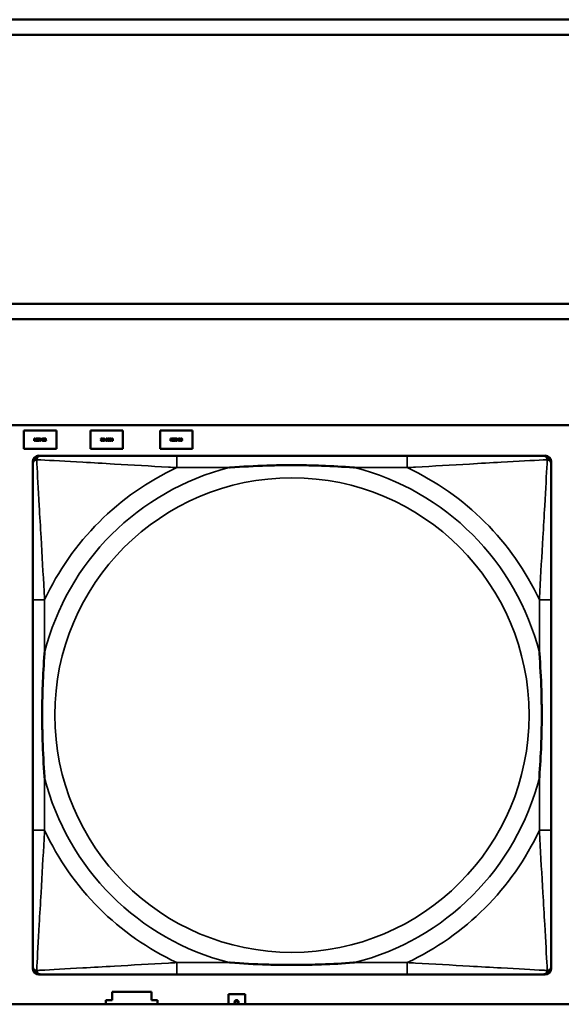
# Model space of a CAD drawing. Header units: inches. Extents: x -32 to 29.2, y -14.4 to 22.6.
# Tile 68 of 256: x -18.548 to -17.833, y -4.218 to -2.918. Entities that reach past the tile are written whole.
import ezdxf

# ---------------------------------------------------------------- set-up
doc = ezdxf.new("R2010")
doc.units = ezdxf.units.IN
doc.header["$MEASUREMENT"] = 0
doc.layers.add('Visible (ANSI)', color=7, linetype='Continuous', lineweight=50)
doc.layers.add('Visible Narrow (ANSI)', color=7, linetype='Continuous', lineweight=35)

msp = doc.modelspace()

# ---------------------------------------------------------------- linework, layer by layer
at = {"layer": 'Visible (ANSI)'}
for p, q in [((-27.8004, -2.918), (-16.8129, -2.918)), ((-16.8129, -2.938), (-27.8004, -2.938)), ((-27.8004, -3.2934), (-16.8129, -3.2934)), ((-16.8129, -3.3134), (-27.8004, -3.3134)), ((-27.8004, -3.4534), (-5.0254, -3.4534)), ((-18.5429, -3.4606), (-18.4999, -3.4606)), ((-18.5429, -3.4846), (-18.5429, -3.4606)), ((-18.5293, -3.471), (-18.5286, -3.471)), ((-18.5293, -3.474), (-18.5293, -3.471)), ((-18.5268, -3.474), (-18.5268, -3.471)), ((-18.5268, -3.471), (-18.5249, -3.471)), ((-18.5249, -3.471), (-18.5249, -3.4714)), ((-18.5201, -3.4725), (-18.5188, -3.471)), ((-18.5188, -3.471), (-18.5184, -3.471)), ((-18.5184, -3.471), (-18.5184, -3.4726)), ((-18.4999, -3.4606), (-18.4999, -3.4846)), ((-18.4549, -3.4846), (-18.4549, -3.4606)), ((-18.4549, -3.4606), (-18.4119, -3.4606)), ((-18.4119, -3.4606), (-18.4119, -3.4846)), ((-18.3629, -3.4606), (-18.3199, -3.4606)), ((-18.3629, -3.4846), (-18.3629, -3.4606)), ((-18.3493, -3.471), (-18.3486, -3.471)), ((-18.3493, -3.474), (-18.3493, -3.471)), ((-18.3468, -3.474), (-18.3468, -3.471)), ((-18.3468, -3.471), (-18.3449, -3.471)), ((-18.3449, -3.471), (-18.3449, -3.4714)), ((-18.3401, -3.4725), (-18.3388, -3.471)), ((-18.3388, -3.471), (-18.3384, -3.471)), ((-18.3384, -3.471), (-18.3384, -3.4726)), ((-18.3199, -3.4606), (-18.3199, -3.4846)), ((-18.5289, -3.474), (-18.5293, -3.474)), ((-18.5285, -3.4713), (-18.5289, -3.4713)), ((-18.5289, -3.4713), (-18.5289, -3.4725)), ((-18.5289, -3.4725), (-18.5286, -3.4725)), ((-18.5289, -3.4728), (-18.5289, -3.474)), ((-18.5285, -3.4728), (-18.5289, -3.4728)), ((-18.5275, -3.474), (-18.5285, -3.4728)), ((-18.5281, -3.4727), (-18.527, -3.474)), ((-18.527, -3.474), (-18.5275, -3.474)), ((-18.5249, -3.474), (-18.5268, -3.474)), ((-18.5249, -3.4714), (-18.5264, -3.4714)), ((-18.5264, -3.4714), (-18.5264, -3.4722)), ((-18.5264, -3.4722), (-18.525, -3.4722)), ((-18.5264, -3.4725), (-18.5264, -3.4736)), ((-18.525, -3.4725), (-18.5264, -3.4725)), ((-18.5264, -3.4736), (-18.5249, -3.4736)), ((-18.525, -3.4722), (-18.525, -3.4725)), ((-18.5249, -3.4736), (-18.5249, -3.474)), ((-18.5246, -3.4738), (-18.5246, -3.4733)), ((-18.5246, -3.4733), (-18.5246, -3.4733)), ((-18.5227, -3.4711), (-18.5227, -3.4716)), ((-18.5227, -3.4716), (-18.5227, -3.4716)), ((-18.5201, -3.473), (-18.5201, -3.4725)), ((-18.5188, -3.473), (-18.5201, -3.473)), ((-18.5188, -3.4715), (-18.5198, -3.4726)), ((-18.5198, -3.4726), (-18.5188, -3.4726)), ((-18.5188, -3.4726), (-18.5188, -3.4715)), ((-18.5188, -3.474), (-18.5188, -3.473)), ((-18.5184, -3.474), (-18.5188, -3.474)), ((-18.5184, -3.4726), (-18.5181, -3.4726)), ((-18.5184, -3.473), (-18.5184, -3.474)), ((-18.5181, -3.473), (-18.5184, -3.473)), ((-18.5181, -3.4726), (-18.5181, -3.473)), ((-18.5155, -3.474), (-18.5155, -3.4736)), ((-18.5136, -3.474), (-18.5155, -3.474)), ((-18.5154, -3.4715), (-18.5154, -3.4711)), ((-18.5154, -3.4715), (-18.5154, -3.4715)), ((-18.5151, -3.4736), (-18.5136, -3.4736)), ((-18.5136, -3.4736), (-18.5136, -3.474)), ((-18.4412, -3.4711), (-18.4393, -3.4711)), ((-18.4412, -3.4715), (-18.4412, -3.4711)), ((-18.4397, -3.4715), (-18.4412, -3.4715)), ((-18.4394, -3.4736), (-18.4394, -3.474)), ((-18.4394, -3.4736), (-18.4394, -3.4736)), ((-18.4393, -3.4711), (-18.4393, -3.4716)), ((-18.4367, -3.4722), (-18.4364, -3.4722)), ((-18.4367, -3.4725), (-18.4367, -3.4722)), ((-18.4364, -3.4725), (-18.4367, -3.4725)), ((-18.4364, -3.4711), (-18.436, -3.4711)), ((-18.4364, -3.4722), (-18.4364, -3.4711)), ((-18.4364, -3.4741), (-18.4364, -3.4725)), ((-18.436, -3.4741), (-18.4364, -3.4741)), ((-18.436, -3.4711), (-18.436, -3.4722)), ((-18.436, -3.4722), (-18.4347, -3.4722)), ((-18.436, -3.4725), (-18.436, -3.4737)), ((-18.435, -3.4725), (-18.436, -3.4725)), ((-18.436, -3.4737), (-18.435, -3.4725)), ((-18.4347, -3.4726), (-18.436, -3.4741)), ((-18.4347, -3.4722), (-18.4347, -3.4726)), ((-18.4321, -3.4735), (-18.4321, -3.4735)), ((-18.4321, -3.474), (-18.4321, -3.4735)), ((-18.4302, -3.4713), (-18.4302, -3.4718)), ((-18.4302, -3.4718), (-18.4302, -3.4718)), ((-18.4299, -3.4715), (-18.4299, -3.4711)), ((-18.4299, -3.4711), (-18.428, -3.4711)), ((-18.4284, -3.4715), (-18.4299, -3.4715)), ((-18.4299, -3.4741), (-18.4299, -3.4738)), ((-18.4299, -3.4738), (-18.4284, -3.4738)), ((-18.428, -3.4741), (-18.4299, -3.4741)), ((-18.4298, -3.473), (-18.4298, -3.4726)), ((-18.4298, -3.4726), (-18.4284, -3.4726)), ((-18.4284, -3.473), (-18.4298, -3.473)), ((-18.4284, -3.4726), (-18.4284, -3.4715)), ((-18.4284, -3.4738), (-18.4284, -3.473)), ((-18.428, -3.4711), (-18.428, -3.4741)), ((-18.4278, -3.4711), (-18.4273, -3.4711)), ((-18.4267, -3.4724), (-18.4278, -3.4711)), ((-18.4273, -3.4711), (-18.4263, -3.4723)), ((-18.4263, -3.4723), (-18.4259, -3.4723)), ((-18.4263, -3.4738), (-18.4259, -3.4738)), ((-18.4259, -3.4727), (-18.4262, -3.4727)), ((-18.4255, -3.4741), (-18.4262, -3.4741)), ((-18.4259, -3.4711), (-18.4255, -3.4711)), ((-18.4259, -3.4723), (-18.4259, -3.4711)), ((-18.4259, -3.4738), (-18.4259, -3.4727)), ((-18.4255, -3.4711), (-18.4255, -3.4741)), ((-18.3489, -3.474), (-18.3493, -3.474)), ((-18.3485, -3.4713), (-18.3489, -3.4713)), ((-18.3489, -3.4713), (-18.3489, -3.4725)), ((-18.3489, -3.4725), (-18.3486, -3.4725)), ((-18.3489, -3.4728), (-18.3489, -3.474)), ((-18.3485, -3.4728), (-18.3489, -3.4728)), ((-18.3475, -3.474), (-18.3485, -3.4728)), ((-18.3481, -3.4727), (-18.347, -3.474)), ((-18.347, -3.474), (-18.3475, -3.474)), ((-18.3449, -3.474), (-18.3468, -3.474)), ((-18.3449, -3.4714), (-18.3464, -3.4714)), ((-18.3464, -3.4714), (-18.3464, -3.4722)), ((-18.3464, -3.4722), (-18.345, -3.4722)), ((-18.3464, -3.4725), (-18.3464, -3.4736)), ((-18.345, -3.4725), (-18.3464, -3.4725)), ((-18.3464, -3.4736), (-18.3449, -3.4736)), ((-18.345, -3.4722), (-18.345, -3.4725)), ((-18.3449, -3.4736), (-18.3449, -3.474)), ((-18.3446, -3.4738), (-18.3446, -3.4733)), ((-18.3446, -3.4733), (-18.3446, -3.4733)), ((-18.3427, -3.4711), (-18.3427, -3.4716)), ((-18.3427, -3.4716), (-18.3427, -3.4716)), ((-18.3401, -3.473), (-18.3401, -3.4725)), ((-18.3388, -3.473), (-18.3401, -3.473)), ((-18.3388, -3.4715), (-18.3398, -3.4726)), ((-18.3398, -3.4726), (-18.3388, -3.4726)), ((-18.3388, -3.4726), (-18.3388, -3.4715)), ((-18.3388, -3.474), (-18.3388, -3.473)), ((-18.3384, -3.474), (-18.3388, -3.474)), ((-18.3384, -3.4726), (-18.3381, -3.4726)), ((-18.3384, -3.473), (-18.3384, -3.474)), ((-18.3381, -3.473), (-18.3384, -3.473)), ((-18.3381, -3.4726), (-18.3381, -3.473)), ((-18.3355, -3.474), (-18.3355, -3.4736)), ((-18.3336, -3.474), (-18.3355, -3.474)), ((-18.3354, -3.4715), (-18.3354, -3.4711)), ((-18.3354, -3.4715), (-18.3354, -3.4715)), ((-18.3351, -3.4736), (-18.3336, -3.4736)), ((-18.3336, -3.4736), (-18.3336, -3.474)), ((-18.4999, -3.4846), (-18.5429, -3.4846)), ((-18.5233, -3.4937), (-18.5194, -3.4937)), ((-18.4119, -3.4846), (-18.4549, -3.4846)), ((-18.3199, -3.4846), (-18.3629, -3.4846)), ((-18.0367, -3.4937), (-18.3407, -3.4937)), ((-17.858, -3.4937), (-17.8541, -3.4937)), ((-18.5312, -4.1708), (-18.5312, -3.5015)), ((-17.8462, -3.5015), (-17.8462, -3.5055)), ((-18.5312, -3.6842), (-18.5312, -3.9882)), ((-17.8462, -3.9882), (-17.8462, -3.6842)), ((-17.8462, -4.1669), (-17.8462, -4.1708)), ((-17.8541, -4.1787), (-18.5233, -4.1787)), ((-18.3407, -4.1787), (-18.0367, -4.1787)), ((-18.4264, -4.2126), (-18.4264, -4.2016)), ((-18.4264, -4.2016), (-18.3744, -4.2016)), ((-18.3744, -4.2016), (-18.3744, -4.2126)), ((-18.2724, -4.2046), (-18.2504, -4.2046)), ((-18.2724, -4.218), (-18.2724, -4.2046)), ((-18.2504, -4.2046), (-18.2504, -4.218)), ((-5.0254, -4.218), (-27.8004, -4.218)), ((-18.4344, -4.218), (-18.4344, -4.2126)), ((-18.4344, -4.2126), (-18.4264, -4.2126)), ((-18.3744, -4.2126), (-18.3664, -4.2126)), ((-18.3664, -4.2126), (-18.3664, -4.218)), ((-18.2643, -4.2172), (-18.2643, -4.2165)), ((-18.2643, -4.2165), (-18.2598, -4.218)), ((-18.263, -4.2176), (-18.2643, -4.2172)), ((-18.2632, -4.2164), (-18.264, -4.2164)), ((-18.2632, -4.2164), (-18.2632, -4.2164)), ((-18.263, -4.218), (-18.263, -4.2176)), ((-18.2617, -4.218), (-18.2624, -4.2178)), ((-18.2624, -4.2178), (-18.2624, -4.218)), ((-18.2597, -4.2164), (-18.2605, -4.2164)), ((-18.2605, -4.2164), (-18.2605, -4.2164))]:
    msp.add_line(p, q, dxfattribs=at)
for centre, radius, start, end in [((-18.5194, -3.5055), 0.0118, 90, 180), ((-18.5233, -3.5015), 0.00787, 90, 180), ((-17.858, -3.5055), 0.0118, 0, 90), ((-17.8541, -3.5015), 0.00787, 0, 90), ((-18.5194, -4.1669), 0.0118, 180, 270), ((-18.5233, -4.1708), 0.00787, 180, 270), ((-17.858, -4.1669), 0.0118, 270, 360), ((-17.8541, -4.1708), 0.00787, 270, 0)]:
    msp.add_arc(centre, radius, start, end, dxfattribs=at)
for points in [[(-18.5286, -3.471), (-18.5283, -3.471), (-18.528, -3.4711), (-18.5278, -3.4712)], [(-18.5246, -3.4718), (-18.5246, -3.4714), (-18.524, -3.4709), (-18.5236, -3.4709)], [(-18.5236, -3.4709), (-18.5233, -3.4709), (-18.5229, -3.471), (-18.5227, -3.4711)], [(-18.5223, -3.4725), (-18.5223, -3.4717), (-18.5218, -3.4709), (-18.5213, -3.4709)], [(-18.5213, -3.4709), (-18.5208, -3.4709), (-18.5204, -3.4717), (-18.5204, -3.4725)], [(-18.5178, -3.4725), (-18.5178, -3.4717), (-18.5173, -3.4709), (-18.5168, -3.4709)], [(-18.5168, -3.4709), (-18.5163, -3.4709), (-18.5159, -3.4717), (-18.5159, -3.4725)], [(-18.5154, -3.4711), (-18.5153, -3.4711), (-18.5149, -3.4709), (-18.5147, -3.4709)], [(-18.5147, -3.4709), (-18.5142, -3.4709), (-18.5138, -3.4714), (-18.5138, -3.4718)], [(-18.3486, -3.471), (-18.3483, -3.471), (-18.348, -3.4711), (-18.3478, -3.4712)], [(-18.3446, -3.4718), (-18.3446, -3.4714), (-18.344, -3.4709), (-18.3436, -3.4709)], [(-18.3436, -3.4709), (-18.3433, -3.4709), (-18.3429, -3.471), (-18.3427, -3.4711)], [(-18.3423, -3.4725), (-18.3423, -3.4717), (-18.3418, -3.4709), (-18.3413, -3.4709)], [(-18.3413, -3.4709), (-18.3408, -3.4709), (-18.3404, -3.4717), (-18.3404, -3.4725)], [(-18.3378, -3.4725), (-18.3378, -3.4717), (-18.3373, -3.4709), (-18.3368, -3.4709)], [(-18.3368, -3.4709), (-18.3363, -3.4709), (-18.3359, -3.4717), (-18.3359, -3.4725)], [(-18.3354, -3.4711), (-18.3353, -3.4711), (-18.3349, -3.4709), (-18.3347, -3.4709)], [(-18.3347, -3.4709), (-18.3342, -3.4709), (-18.3338, -3.4714), (-18.3338, -3.4718)], [(-18.5286, -3.4725), (-18.5284, -3.4725), (-18.5281, -3.4724), (-18.528, -3.4723)], [(-18.5281, -3.4714), (-18.5281, -3.4714), (-18.5284, -3.4713), (-18.5285, -3.4713)], [(-18.5279, -3.4718), (-18.5279, -3.4717), (-18.528, -3.4715), (-18.5281, -3.4714)], [(-18.5275, -3.4718), (-18.5275, -3.4721), (-18.5278, -3.4726), (-18.5281, -3.4727)], [(-18.528, -3.4723), (-18.528, -3.4722), (-18.5279, -3.472), (-18.5279, -3.4718)], [(-18.5278, -3.4712), (-18.5276, -3.4713), (-18.5275, -3.4716), (-18.5275, -3.4718)], [(-18.5244, -3.4723), (-18.5245, -3.4722), (-18.5246, -3.472), (-18.5246, -3.4718)], [(-18.5246, -3.4733), (-18.5244, -3.4735), (-18.5239, -3.4737), (-18.5237, -3.4737)], [(-18.5236, -3.4741), (-18.5239, -3.4741), (-18.5244, -3.4739), (-18.5246, -3.4738)], [(-18.5239, -3.4726), (-18.5241, -3.4726), (-18.5243, -3.4724), (-18.5244, -3.4723)], [(-18.5236, -3.4713), (-18.5238, -3.4713), (-18.5242, -3.4715), (-18.5242, -3.4718)], [(-18.5242, -3.4718), (-18.5242, -3.4719), (-18.524, -3.4722), (-18.5238, -3.4722)], [(-18.5234, -3.4727), (-18.5235, -3.4727), (-18.5237, -3.4727), (-18.5239, -3.4726)], [(-18.5238, -3.4722), (-18.5237, -3.4723), (-18.5233, -3.4723), (-18.5232, -3.4724)], [(-18.5237, -3.4737), (-18.5233, -3.4737), (-18.523, -3.4734), (-18.523, -3.4732)], [(-18.5227, -3.4716), (-18.5229, -3.4715), (-18.5233, -3.4713), (-18.5236, -3.4713)], [(-18.5228, -3.4738), (-18.523, -3.4739), (-18.5233, -3.4741), (-18.5236, -3.4741)], [(-18.523, -3.4732), (-18.523, -3.473), (-18.5232, -3.4728), (-18.5234, -3.4727)], [(-18.5232, -3.4724), (-18.5229, -3.4725), (-18.5226, -3.4729), (-18.5226, -3.4731)], [(-18.5226, -3.4731), (-18.5226, -3.4733), (-18.5227, -3.4737), (-18.5228, -3.4738)], [(-18.5213, -3.4741), (-18.5218, -3.4741), (-18.5223, -3.4733), (-18.5223, -3.4725)], [(-18.5218, -3.4716), (-18.5218, -3.4717), (-18.5219, -3.4722), (-18.5219, -3.4725)], [(-18.5219, -3.4725), (-18.5219, -3.4728), (-18.5219, -3.4732), (-18.5218, -3.4734)], [(-18.5213, -3.4713), (-18.5215, -3.4713), (-18.5217, -3.4714), (-18.5218, -3.4716)], [(-18.5218, -3.4734), (-18.5217, -3.4736), (-18.5215, -3.4737), (-18.5213, -3.4737)], [(-18.5209, -3.4716), (-18.521, -3.4714), (-18.5212, -3.4713), (-18.5213, -3.4713)], [(-18.5204, -3.4725), (-18.5204, -3.4733), (-18.5209, -3.4741), (-18.5213, -3.4741)], [(-18.5213, -3.4737), (-18.5212, -3.4737), (-18.521, -3.4736), (-18.5209, -3.4734)], [(-18.5208, -3.4725), (-18.5208, -3.4722), (-18.5208, -3.4717), (-18.5209, -3.4716)], [(-18.5209, -3.4734), (-18.5208, -3.4733), (-18.5208, -3.4728), (-18.5208, -3.4725)], [(-18.5168, -3.4741), (-18.5173, -3.4741), (-18.5178, -3.4733), (-18.5178, -3.4725)], [(-18.5173, -3.4716), (-18.5173, -3.4717), (-18.5174, -3.4722), (-18.5174, -3.4725)], [(-18.5174, -3.4725), (-18.5174, -3.4728), (-18.5173, -3.4732), (-18.5173, -3.4734)], [(-18.5168, -3.4713), (-18.517, -3.4713), (-18.5172, -3.4714), (-18.5173, -3.4716)], [(-18.5173, -3.4734), (-18.5172, -3.4736), (-18.517, -3.4737), (-18.5168, -3.4737)], [(-18.5164, -3.4716), (-18.5165, -3.4714), (-18.5167, -3.4713), (-18.5168, -3.4713)], [(-18.5159, -3.4725), (-18.5159, -3.4733), (-18.5163, -3.4741), (-18.5168, -3.4741)], [(-18.5168, -3.4737), (-18.5167, -3.4737), (-18.5165, -3.4736), (-18.5164, -3.4734)], [(-18.5163, -3.4725), (-18.5163, -3.4722), (-18.5163, -3.4717), (-18.5164, -3.4716)], [(-18.5164, -3.4734), (-18.5163, -3.4733), (-18.5163, -3.4728), (-18.5163, -3.4725)], [(-18.5155, -3.4736), (-18.5153, -3.4734), (-18.5149, -3.473), (-18.5148, -3.4728)], [(-18.5151, -3.4714), (-18.5152, -3.4714), (-18.5154, -3.4715), (-18.5154, -3.4715)], [(-18.5147, -3.4713), (-18.5148, -3.4713), (-18.515, -3.4713), (-18.5151, -3.4714)], [(-18.5143, -3.4729), (-18.5145, -3.4731), (-18.515, -3.4735), (-18.5151, -3.4736)], [(-18.5148, -3.4728), (-18.5144, -3.4725), (-18.5142, -3.472), (-18.5142, -3.4718)], [(-18.5143, -3.4714), (-18.5144, -3.4713), (-18.5146, -3.4713), (-18.5147, -3.4713)], [(-18.5142, -3.4718), (-18.5142, -3.4717), (-18.5143, -3.4715), (-18.5143, -3.4714)], [(-18.5139, -3.4724), (-18.514, -3.4725), (-18.5142, -3.4727), (-18.5143, -3.4729)], [(-18.5138, -3.4718), (-18.5138, -3.4719), (-18.5139, -3.4722), (-18.5139, -3.4724)], [(-18.441, -3.4734), (-18.441, -3.4732), (-18.441, -3.4729), (-18.4409, -3.4728)], [(-18.4401, -3.4742), (-18.4406, -3.4742), (-18.441, -3.4738), (-18.441, -3.4734)], [(-18.4409, -3.4728), (-18.4408, -3.4727), (-18.4406, -3.4724), (-18.4405, -3.4723)], [(-18.44, -3.4723), (-18.4404, -3.4727), (-18.4406, -3.4731), (-18.4406, -3.4734)], [(-18.4406, -3.4734), (-18.4406, -3.4735), (-18.4405, -3.4737), (-18.4405, -3.4737)], [(-18.4405, -3.4723), (-18.4403, -3.4721), (-18.4398, -3.4716), (-18.4397, -3.4715)], [(-18.4405, -3.4737), (-18.4404, -3.4738), (-18.4402, -3.4739), (-18.4401, -3.4739)], [(-18.4401, -3.4739), (-18.44, -3.4739), (-18.4398, -3.4738), (-18.4397, -3.4738)], [(-18.4394, -3.474), (-18.4395, -3.4741), (-18.4399, -3.4742), (-18.4401, -3.4742)], [(-18.4393, -3.4716), (-18.4395, -3.4718), (-18.4399, -3.4721), (-18.44, -3.4723)], [(-18.4397, -3.4738), (-18.4396, -3.4737), (-18.4394, -3.4736), (-18.4394, -3.4736)], [(-18.4389, -3.4726), (-18.4389, -3.4718), (-18.4385, -3.4711), (-18.438, -3.4711)], [(-18.438, -3.4742), (-18.4385, -3.4742), (-18.4389, -3.4734), (-18.4389, -3.4726)], [(-18.4384, -3.4717), (-18.4385, -3.4719), (-18.4385, -3.4723), (-18.4385, -3.4726)], [(-18.4385, -3.4726), (-18.4385, -3.473), (-18.4385, -3.4734), (-18.4384, -3.4736)], [(-18.438, -3.4714), (-18.4381, -3.4714), (-18.4383, -3.4716), (-18.4384, -3.4717)], [(-18.4384, -3.4736), (-18.4383, -3.4737), (-18.4381, -3.4739), (-18.438, -3.4739)], [(-18.438, -3.4711), (-18.4375, -3.4711), (-18.437, -3.4719), (-18.437, -3.4726)], [(-18.4375, -3.4717), (-18.4376, -3.4716), (-18.4378, -3.4714), (-18.438, -3.4714)], [(-18.437, -3.4726), (-18.437, -3.4735), (-18.4375, -3.4742), (-18.438, -3.4742)], [(-18.438, -3.4739), (-18.4378, -3.4739), (-18.4376, -3.4737), (-18.4375, -3.4736)], [(-18.4374, -3.4726), (-18.4374, -3.4723), (-18.4375, -3.4719), (-18.4375, -3.4717)], [(-18.4375, -3.4736), (-18.4375, -3.4734), (-18.4374, -3.4729), (-18.4374, -3.4726)], [(-18.4344, -3.4726), (-18.4344, -3.4718), (-18.434, -3.4711), (-18.4335, -3.4711)], [(-18.4335, -3.4742), (-18.434, -3.4742), (-18.4344, -3.4734), (-18.4344, -3.4726)], [(-18.4339, -3.4717), (-18.434, -3.4719), (-18.434, -3.4723), (-18.434, -3.4726)], [(-18.434, -3.4726), (-18.434, -3.473), (-18.434, -3.4734), (-18.4339, -3.4736)], [(-18.4335, -3.4714), (-18.4336, -3.4714), (-18.4338, -3.4716), (-18.4339, -3.4717)], [(-18.4339, -3.4736), (-18.4338, -3.4737), (-18.4336, -3.4739), (-18.4335, -3.4739)], [(-18.4335, -3.4711), (-18.433, -3.4711), (-18.4325, -3.4719), (-18.4325, -3.4726)], [(-18.433, -3.4717), (-18.4331, -3.4716), (-18.4333, -3.4714), (-18.4335, -3.4714)], [(-18.4325, -3.4726), (-18.4325, -3.4735), (-18.433, -3.4742), (-18.4335, -3.4742)], [(-18.4335, -3.4739), (-18.4333, -3.4739), (-18.4331, -3.4737), (-18.433, -3.4736)], [(-18.4329, -3.4726), (-18.4329, -3.4723), (-18.433, -3.4719), (-18.433, -3.4717)], [(-18.433, -3.4736), (-18.433, -3.4734), (-18.4329, -3.4729), (-18.4329, -3.4726)], [(-18.4322, -3.472), (-18.4322, -3.4718), (-18.4321, -3.4715), (-18.432, -3.4714)], [(-18.4316, -3.4728), (-18.4319, -3.4727), (-18.4322, -3.4723), (-18.4322, -3.472)], [(-18.4321, -3.4735), (-18.4319, -3.4737), (-18.4315, -3.4739), (-18.4313, -3.4739)], [(-18.4312, -3.4742), (-18.4315, -3.4742), (-18.4319, -3.4741), (-18.4321, -3.474)], [(-18.432, -3.4714), (-18.4318, -3.4712), (-18.4315, -3.4711), (-18.4312, -3.4711)], [(-18.4312, -3.4714), (-18.4315, -3.4714), (-18.4318, -3.4717), (-18.4318, -3.4719)], [(-18.4318, -3.4719), (-18.4318, -3.4721), (-18.4316, -3.4723), (-18.4314, -3.4724)], [(-18.431, -3.4729), (-18.4312, -3.4729), (-18.4315, -3.4728), (-18.4316, -3.4728)], [(-18.4314, -3.4724), (-18.4313, -3.4724), (-18.4311, -3.4725), (-18.4309, -3.4725)], [(-18.4313, -3.4739), (-18.431, -3.4739), (-18.4306, -3.4736), (-18.4306, -3.4734)], [(-18.4312, -3.4711), (-18.4309, -3.4711), (-18.4304, -3.4712), (-18.4302, -3.4713)], [(-18.4302, -3.4718), (-18.4304, -3.4716), (-18.4309, -3.4714), (-18.4312, -3.4714)], [(-18.4302, -3.4733), (-18.4302, -3.4737), (-18.4308, -3.4742), (-18.4312, -3.4742)], [(-18.4306, -3.4734), (-18.4306, -3.4732), (-18.4308, -3.473), (-18.431, -3.4729)], [(-18.4309, -3.4725), (-18.4308, -3.4726), (-18.4305, -3.4727), (-18.4304, -3.4728)], [(-18.4304, -3.4728), (-18.4303, -3.4729), (-18.4302, -3.4732), (-18.4302, -3.4733)], [(-18.4273, -3.4733), (-18.4273, -3.473), (-18.427, -3.4726), (-18.4267, -3.4724)], [(-18.427, -3.474), (-18.4272, -3.4739), (-18.4273, -3.4736), (-18.4273, -3.4733)], [(-18.4262, -3.4741), (-18.4265, -3.4741), (-18.4268, -3.4741), (-18.427, -3.474)], [(-18.4268, -3.4728), (-18.4268, -3.4729), (-18.4269, -3.4731), (-18.4269, -3.4733)], [(-18.4269, -3.4733), (-18.4269, -3.4734), (-18.4268, -3.4736), (-18.4267, -3.4737)], [(-18.4262, -3.4727), (-18.4264, -3.4727), (-18.4267, -3.4727), (-18.4268, -3.4728)], [(-18.4267, -3.4737), (-18.4267, -3.4738), (-18.4264, -3.4738), (-18.4263, -3.4738)], [(-18.3486, -3.4725), (-18.3484, -3.4725), (-18.3481, -3.4724), (-18.348, -3.4723)], [(-18.3481, -3.4714), (-18.3481, -3.4714), (-18.3484, -3.4713), (-18.3485, -3.4713)], [(-18.3479, -3.4718), (-18.3479, -3.4717), (-18.348, -3.4715), (-18.3481, -3.4714)], [(-18.3475, -3.4718), (-18.3475, -3.4721), (-18.3478, -3.4726), (-18.3481, -3.4727)], [(-18.348, -3.4723), (-18.348, -3.4722), (-18.3479, -3.472), (-18.3479, -3.4718)], [(-18.3478, -3.4712), (-18.3476, -3.4713), (-18.3475, -3.4716), (-18.3475, -3.4718)], [(-18.3444, -3.4723), (-18.3445, -3.4722), (-18.3446, -3.472), (-18.3446, -3.4718)], [(-18.3446, -3.4733), (-18.3444, -3.4735), (-18.3439, -3.4737), (-18.3437, -3.4737)], [(-18.3436, -3.4741), (-18.3439, -3.4741), (-18.3444, -3.4739), (-18.3446, -3.4738)], [(-18.3439, -3.4726), (-18.3441, -3.4726), (-18.3443, -3.4724), (-18.3444, -3.4723)], [(-18.3436, -3.4713), (-18.3438, -3.4713), (-18.3442, -3.4715), (-18.3442, -3.4718)], [(-18.3442, -3.4718), (-18.3442, -3.4719), (-18.344, -3.4722), (-18.3438, -3.4722)], [(-18.3434, -3.4727), (-18.3435, -3.4727), (-18.3437, -3.4727), (-18.3439, -3.4726)], [(-18.3438, -3.4722), (-18.3437, -3.4723), (-18.3433, -3.4723), (-18.3432, -3.4724)], [(-18.3437, -3.4737), (-18.3433, -3.4737), (-18.343, -3.4734), (-18.343, -3.4732)], [(-18.3427, -3.4716), (-18.3429, -3.4715), (-18.3433, -3.4713), (-18.3436, -3.4713)], [(-18.3428, -3.4738), (-18.343, -3.4739), (-18.3433, -3.4741), (-18.3436, -3.4741)], [(-18.343, -3.4732), (-18.343, -3.473), (-18.3432, -3.4728), (-18.3434, -3.4727)], [(-18.3432, -3.4724), (-18.3429, -3.4725), (-18.3426, -3.4729), (-18.3426, -3.4731)], [(-18.3426, -3.4731), (-18.3426, -3.4733), (-18.3427, -3.4737), (-18.3428, -3.4738)], [(-18.3413, -3.4741), (-18.3418, -3.4741), (-18.3423, -3.4733), (-18.3423, -3.4725)], [(-18.3418, -3.4716), (-18.3418, -3.4717), (-18.3419, -3.4722), (-18.3419, -3.4725)], [(-18.3419, -3.4725), (-18.3419, -3.4728), (-18.3419, -3.4732), (-18.3418, -3.4734)], [(-18.3413, -3.4713), (-18.3415, -3.4713), (-18.3417, -3.4714), (-18.3418, -3.4716)], [(-18.3418, -3.4734), (-18.3417, -3.4736), (-18.3415, -3.4737), (-18.3413, -3.4737)], [(-18.3409, -3.4716), (-18.341, -3.4714), (-18.3412, -3.4713), (-18.3413, -3.4713)], [(-18.3404, -3.4725), (-18.3404, -3.4733), (-18.3409, -3.4741), (-18.3413, -3.4741)], [(-18.3413, -3.4737), (-18.3412, -3.4737), (-18.341, -3.4736), (-18.3409, -3.4734)], [(-18.3408, -3.4725), (-18.3408, -3.4722), (-18.3408, -3.4717), (-18.3409, -3.4716)], [(-18.3409, -3.4734), (-18.3408, -3.4733), (-18.3408, -3.4728), (-18.3408, -3.4725)], [(-18.3368, -3.4741), (-18.3373, -3.4741), (-18.3378, -3.4733), (-18.3378, -3.4725)], [(-18.3373, -3.4716), (-18.3373, -3.4717), (-18.3374, -3.4722), (-18.3374, -3.4725)], [(-18.3374, -3.4725), (-18.3374, -3.4728), (-18.3373, -3.4732), (-18.3373, -3.4734)], [(-18.3368, -3.4713), (-18.337, -3.4713), (-18.3372, -3.4714), (-18.3373, -3.4716)], [(-18.3373, -3.4734), (-18.3372, -3.4736), (-18.337, -3.4737), (-18.3368, -3.4737)], [(-18.3364, -3.4716), (-18.3365, -3.4714), (-18.3367, -3.4713), (-18.3368, -3.4713)], [(-18.3359, -3.4725), (-18.3359, -3.4733), (-18.3363, -3.4741), (-18.3368, -3.4741)], [(-18.3368, -3.4737), (-18.3367, -3.4737), (-18.3365, -3.4736), (-18.3364, -3.4734)], [(-18.3363, -3.4725), (-18.3363, -3.4722), (-18.3363, -3.4717), (-18.3364, -3.4716)], [(-18.3364, -3.4734), (-18.3363, -3.4733), (-18.3363, -3.4728), (-18.3363, -3.4725)], [(-18.3355, -3.4736), (-18.3353, -3.4734), (-18.3349, -3.473), (-18.3348, -3.4728)], [(-18.3351, -3.4714), (-18.3352, -3.4714), (-18.3354, -3.4715), (-18.3354, -3.4715)], [(-18.3347, -3.4713), (-18.3348, -3.4713), (-18.335, -3.4713), (-18.3351, -3.4714)], [(-18.3343, -3.4729), (-18.3345, -3.4731), (-18.335, -3.4735), (-18.3351, -3.4736)], [(-18.3348, -3.4728), (-18.3344, -3.4725), (-18.3342, -3.472), (-18.3342, -3.4718)], [(-18.3343, -3.4714), (-18.3344, -3.4713), (-18.3346, -3.4713), (-18.3347, -3.4713)], [(-18.3342, -3.4718), (-18.3342, -3.4717), (-18.3343, -3.4715), (-18.3343, -3.4714)], [(-18.3339, -3.4724), (-18.334, -3.4725), (-18.3342, -3.4727), (-18.3343, -3.4729)], [(-18.3338, -3.4718), (-18.3338, -3.4719), (-18.3339, -3.4722), (-18.3339, -3.4724)], [(-18.2644, -4.2149), (-18.2644, -4.2144), (-18.2641, -4.2136), (-18.2638, -4.2133)], [(-18.2643, -4.2158), (-18.2644, -4.2155), (-18.2644, -4.2152), (-18.2644, -4.2149)], [(-18.264, -4.2164), (-18.2641, -4.2163), (-18.2642, -4.216), (-18.2643, -4.2158)], [(-18.2634, -4.2138), (-18.2636, -4.214), (-18.2639, -4.2146), (-18.2639, -4.2149)], [(-18.2639, -4.2149), (-18.2639, -4.2152), (-18.2637, -4.2157), (-18.2636, -4.2158)], [(-18.2638, -4.2133), (-18.2635, -4.213), (-18.2625, -4.2126), (-18.2619, -4.2126)], [(-18.2636, -4.2158), (-18.2635, -4.216), (-18.2633, -4.2163), (-18.2632, -4.2164)], [(-18.2619, -4.2133), (-18.2624, -4.2133), (-18.2631, -4.2136), (-18.2634, -4.2138)], [(-18.2619, -4.2126), (-18.2612, -4.2126), (-18.2603, -4.2129), (-18.2599, -4.2133)], [(-18.2603, -4.2138), (-18.2606, -4.2136), (-18.2614, -4.2133), (-18.2619, -4.2133)], [(-18.2605, -4.2164), (-18.2604, -4.2163), (-18.2602, -4.216), (-18.2601, -4.2158)], [(-18.2598, -4.2149), (-18.2598, -4.2146), (-18.2601, -4.214), (-18.2603, -4.2138)], [(-18.2601, -4.2158), (-18.26, -4.2156), (-18.2598, -4.2152), (-18.2598, -4.2149)], [(-18.2599, -4.2133), (-18.2596, -4.2136), (-18.2593, -4.2144), (-18.2593, -4.2149)], [(-18.2594, -4.2158), (-18.2594, -4.2159), (-18.2596, -4.2163), (-18.2597, -4.2164)], [(-18.2593, -4.2149), (-18.2593, -4.2151), (-18.2593, -4.2156), (-18.2594, -4.2158)]]:
    msp.add_open_spline(points, degree=2, dxfattribs=at)
for points, knots in [([(-18.3407, -3.4937), (-18.3442, -3.4937), (-18.3478, -3.4937), (-18.3514, -3.4937), (-18.3846, -3.4937), (-18.4183, -3.4937), (-18.4492, -3.4937), (-18.4761, -3.4937), (-18.5017, -3.4937), (-18.5151, -3.4937), (-18.5167, -3.4937), (-18.5182, -3.4937), (-18.5194, -3.4937)], [0, 0, 0, 0, 0.0272471, 0.0272471, 0.0272471, 0.2790553, 0.2790553, 0.2790553, 0.4988354, 0.4988354, 0.4988354, 0.5252205, 0.5252205, 0.5252205, 0.5252205]), ([(-17.858, -3.4937), (-17.8729, -3.4937), (-17.9145, -3.4937), (-17.9551, -3.4937), (-17.9817, -3.4937), (-18.0095, -3.4937), (-18.0367, -3.4937)], [-0.5252205, -0.5252205, -0.5252205, -0.5252205, -0.20743, -0.20743, -0.20743, 0, 0, 0, 0]), ([(-18.5312, -3.5055), (-18.5312, -3.5204), (-18.5312, -3.562), (-18.5312, -3.6026), (-18.5312, -3.6291), (-18.5312, -3.657), (-18.5312, -3.6842)], [-0.5252205, -0.5252205, -0.5252205, -0.5252205, -0.20743, -0.20743, -0.20743, 0, 0, 0, 0]), ([(-18.2714, -3.5094), (-18.271, -3.5094), (-18.2706, -3.5094), (-18.2541, -3.5081), (-18.238, -3.5073), (-18.215, -3.5065), (-18.2083, -3.5064), (-18.1992, -3.5063), (-18.1967, -3.5063), (-18.1926, -3.5063), (-18.191, -3.5062), (-18.1879, -3.5062), (-18.1864, -3.5062), (-18.1828, -3.5063), (-18.1807, -3.5063), (-18.1746, -3.5063), (-18.1704, -3.5064), (-18.1607, -3.5066), (-18.1551, -3.5068), (-18.1353, -3.5075), (-18.1213, -3.5083), (-18.1068, -3.5094), (-18.1064, -3.5094), (-18.1059, -3.5094)], [-0.416114, -0.416114, -0.416114, -0.416114, -0.4127691, -0.4127691, -0.2896446, -0.2896446, -0.2388934, -0.2388934, -0.2201881, -0.2201881, -0.2080204, -0.2080204, -0.196499, -0.196499, -0.1809939, -0.1809939, -0.149741, -0.149741, -0.1073162, -0.1073162, 0, 0, 0.0033356, 0.0033356, 0.0033356, 0.0033356]), ([(-17.8462, -3.6842), (-17.8462, -3.6807), (-17.8462, -3.6771), (-17.8462, -3.6735), (-17.8462, -3.6403), (-17.8462, -3.6066), (-17.8462, -3.5757), (-17.8462, -3.5488), (-17.8462, -3.5232), (-17.8462, -3.5098), (-17.8462, -3.5082), (-17.8462, -3.5067), (-17.8462, -3.5055)], [0, 0, 0, 0, 0.0272471, 0.0272471, 0.0272471, 0.2790553, 0.2790553, 0.2790553, 0.4988354, 0.4988354, 0.4988354, 0.5252205, 0.5252205, 0.5252205, 0.5252205]), ([(-18.5155, -3.9189), (-18.5155, -3.9185), (-18.5155, -3.9181), (-18.5168, -3.9016), (-18.5176, -3.8855), (-18.5183, -3.8625), (-18.5185, -3.8558), (-18.5186, -3.8467), (-18.5186, -3.8442), (-18.5186, -3.8401), (-18.5186, -3.8385), (-18.5186, -3.8354), (-18.5186, -3.8339), (-18.5186, -3.8303), (-18.5186, -3.8282), (-18.5186, -3.8221), (-18.5185, -3.8179), (-18.5183, -3.8082), (-18.5181, -3.8026), (-18.5174, -3.7828), (-18.5166, -3.7688), (-18.5155, -3.7543), (-18.5155, -3.7539), (-18.5155, -3.7534)], [-0.416114, -0.416114, -0.416114, -0.416114, -0.4127691, -0.4127691, -0.2896446, -0.2896446, -0.2388934, -0.2388934, -0.2201881, -0.2201881, -0.2080204, -0.2080204, -0.196499, -0.196499, -0.1809939, -0.1809939, -0.149741, -0.149741, -0.1073162, -0.1073162, 0, 0, 0.0033356, 0.0033356, 0.0033356, 0.0033356]), ([(-17.8619, -3.7534), (-17.8619, -3.7539), (-17.8619, -3.7543), (-17.8606, -3.7708), (-17.8598, -3.7869), (-17.859, -3.8098), (-17.8589, -3.8165), (-17.8588, -3.8257), (-17.8588, -3.8282), (-17.8588, -3.8323), (-17.8587, -3.8339), (-17.8587, -3.837), (-17.8587, -3.8385), (-17.8588, -3.8421), (-17.8588, -3.8441), (-17.8588, -3.8503), (-17.8589, -3.8544), (-17.8591, -3.8642), (-17.8593, -3.8698), (-17.86, -3.8895), (-17.8608, -3.9036), (-17.8619, -3.9181), (-17.8619, -3.9185), (-17.8619, -3.9189)], [-0.416114, -0.416114, -0.416114, -0.416114, -0.4127691, -0.4127691, -0.2896446, -0.2896446, -0.2388934, -0.2388934, -0.2201881, -0.2201881, -0.2080204, -0.2080204, -0.196499, -0.196499, -0.1809939, -0.1809939, -0.149741, -0.149741, -0.1073162, -0.1073162, 0, 0, 0.0033356, 0.0033356, 0.0033356, 0.0033356]), ([(-18.5312, -3.9882), (-18.5312, -4.0154), (-18.5312, -4.0432), (-18.5312, -4.0698), (-18.5312, -4.1104), (-18.5312, -4.152), (-18.5312, -4.1669)], [3.9382945, 3.9382945, 3.9382945, 3.9382945, 4.1457245, 4.1457245, 4.1457245, 4.463515, 4.463515, 4.463515, 4.463515]), ([(-17.8462, -4.1669), (-17.8462, -4.152), (-17.8462, -4.1104), (-17.8462, -4.0698), (-17.8462, -4.0432), (-17.8462, -4.0154), (-17.8462, -3.9882)], [-0.5252205, -0.5252205, -0.5252205, -0.5252205, -0.20743, -0.20743, -0.20743, 0, 0, 0, 0]), ([(-18.1059, -4.163), (-18.1064, -4.163), (-18.1068, -4.163), (-18.1213, -4.1641), (-18.1353, -4.1649), (-18.1551, -4.1656), (-18.1607, -4.1658), (-18.1704, -4.166), (-18.1746, -4.1661), (-18.1807, -4.1661), (-18.1828, -4.1661), (-18.1864, -4.1661), (-18.1879, -4.1661), (-18.191, -4.1661), (-18.1926, -4.1661), (-18.1967, -4.1661), (-18.1992, -4.1661), (-18.2083, -4.166), (-18.215, -4.1658), (-18.238, -4.1651), (-18.2541, -4.1643), (-18.2706, -4.163), (-18.271, -4.163), (-18.2714, -4.163)], [-0.4149464, -0.4149464, -0.4149464, -0.4149464, -0.41162, -0.41162, -0.3046026, -0.3046026, -0.2622958, -0.2622958, -0.23113, -0.23113, -0.215668, -0.215668, -0.2041787, -0.2041787, -0.1920448, -0.1920448, -0.1733916, -0.1733916, -0.1227817, -0.1227817, 0, 0, 0.0033356, 0.0033356, 0.0033356, 0.0033356]), ([(-18.5194, -4.1787), (-18.5045, -4.1787), (-18.4629, -4.1787), (-18.4223, -4.1787), (-18.3957, -4.1787), (-18.3679, -4.1787), (-18.3407, -4.1787)], [-0.5252205, -0.5252205, -0.5252205, -0.5252205, -0.20743, -0.20743, -0.20743, 0, 0, 0, 0]), ([(-18.0367, -4.1787), (-18.0095, -4.1787), (-17.9817, -4.1787), (-17.9551, -4.1787), (-17.9145, -4.1787), (-17.8729, -4.1787), (-17.858, -4.1787)], [3.9382945, 3.9382945, 3.9382945, 3.9382945, 4.1457245, 4.1457245, 4.1457245, 4.463515, 4.463515, 4.463515, 4.463515])]:
    msp.add_open_spline(points, degree=3, knots=knots, dxfattribs=at)
at = {"layer": 'Visible Narrow (ANSI)'}
for p, q in [((-18.3407, -3.4937), (-18.3407, -3.5094)), ((-18.0367, -3.4937), (-18.0367, -3.5094)), ((-18.3407, -3.5094), (-18.2714, -3.5094)), ((-18.1059, -3.5094), (-18.0367, -3.5094)), ((-18.5155, -3.6842), (-18.5312, -3.6842)), ((-18.5155, -3.7534), (-18.5155, -3.6842)), ((-17.8462, -3.6842), (-17.8619, -3.6842)), ((-17.8619, -3.6842), (-17.8619, -3.7534)), ((-18.5155, -3.9882), (-18.5155, -3.9189)), ((-17.8619, -3.9189), (-17.8619, -3.9882)), ((-18.5155, -3.9882), (-18.5312, -3.9882)), ((-17.8462, -3.9882), (-17.8619, -3.9882)), ((-18.3407, -4.163), (-18.3407, -4.1787)), ((-18.2714, -4.163), (-18.3407, -4.163)), ((-18.0367, -4.163), (-18.1059, -4.163)), ((-18.0367, -4.163), (-18.0367, -4.1787))]:
    msp.add_line(p, q, dxfattribs=at)
msp.add_circle((-18.1887, -3.8362), 0.3133, dxfattribs=at)
for radius, start, end in [(0.3371, 104.2103, 165.7897), (0.3604, 114.9407, 155.0593), (0.3371, 14.2103, 75.7897), (0.3604, 24.9407, 65.0593), (0.3371, 194.2103, 255.7897), (0.3371, 284.2103, 345.7897), (0.3604, 204.9407, 245.0593), (0.3604, 294.9407, 335.0593)]:
    msp.add_arc((-18.1887, -3.8362), radius, start, end, dxfattribs=at)
for points, knots in [([(-18.5259, -3.499), (-18.5257, -3.4984), (-18.5255, -3.4978), (-18.525, -3.4968), (-18.5247, -3.4963), (-18.5241, -3.4956), (-18.5238, -3.4953), (-18.5234, -3.495), (-18.5233, -3.4949), (-18.5229, -3.4946), (-18.5226, -3.4945), (-18.522, -3.4942), (-18.5216, -3.494), (-18.5206, -3.4937), (-18.52, -3.4937), (-18.5194, -3.4937)], [-0.00012419, -0.00012419, -0.00012419, -0.00012419, 0.00449537, 0.00449537, 0.00977487, 0.00977487, 0.01307456, 0.01307456, 0.0147244, 0.0147244, 0.01736415, 0.01736415, 0.02158775, 0.02158775, 0.02627331, 0.02627331, 0.02627331, 0.02627331]), ([(-17.858, -3.4937), (-17.8574, -3.4937), (-17.8568, -3.4937), (-17.8558, -3.494), (-17.8554, -3.4942), (-17.8547, -3.4945), (-17.8545, -3.4946), (-17.8541, -3.4949), (-17.854, -3.495), (-17.8536, -3.4953), (-17.8533, -3.4956), (-17.8527, -3.4963), (-17.8524, -3.4968), (-17.8519, -3.4978), (-17.8516, -3.4984), (-17.8515, -3.499)], [-0.02627331, -0.02627331, -0.02627331, -0.02627331, -0.02158775, -0.02158775, -0.01736415, -0.01736415, -0.0147244, -0.0147244, -0.01307456, -0.01307456, -0.00977487, -0.00977487, -0.00449537, -0.00449537, 0.00012419, 0.00012419, 0.00012419, 0.00012419]), ([(-18.5312, -3.5055), (-18.5312, -3.5049), (-18.5311, -3.5043), (-18.5309, -3.5033), (-18.5307, -3.5029), (-18.5304, -3.5022), (-18.5303, -3.502), (-18.53, -3.5016), (-18.5299, -3.5015), (-18.5296, -3.5011), (-18.5293, -3.5008), (-18.5286, -3.5002), (-18.5281, -3.4999), (-18.527, -3.4993), (-18.5265, -3.4991), (-18.5259, -3.499)], [-0.02627331, -0.02627331, -0.02627331, -0.02627331, -0.02158775, -0.02158775, -0.01736415, -0.01736415, -0.0147244, -0.0147244, -0.01307456, -0.01307456, -0.00977487, -0.00977487, -0.00449537, -0.00449537, 0.00012419, 0.00012419, 0.00012419, 0.00012419]), ([(-18.5155, -3.6842), (-18.5157, -3.6805), (-18.5159, -3.6767), (-18.5174, -3.6494), (-18.5188, -3.6252), (-18.521, -3.5873), (-18.5218, -3.5733), (-18.5238, -3.538), (-18.5249, -3.5179), (-18.5257, -3.5025), (-18.5258, -3.5007), (-18.5259, -3.499)], [0, 0, 0, 0, 0.0278591, 0.0278591, 0.201273, 0.201273, 0.3066357, 0.3066357, 0.475216, 0.475216, 0.5007189, 0.5007189, 0.5007189, 0.5007189]), ([(-18.5259, -3.499), (-18.5242, -3.499), (-18.5224, -3.4991), (-18.507, -3.5), (-18.4868, -3.501), (-18.4516, -3.503), (-18.4376, -3.5038), (-18.3997, -3.5061), (-18.3755, -3.5075), (-18.3482, -3.509), (-18.3444, -3.5092), (-18.3407, -3.5094)], [-0.5007189, -0.5007189, -0.5007189, -0.5007189, -0.475216, -0.475216, -0.3066357, -0.3066357, -0.201273, -0.201273, -0.0278591, -0.0278591, 0, 0, 0, 0]), ([(-18.0367, -3.5094), (-18.033, -3.5092), (-18.0292, -3.509), (-18.0019, -3.5075), (-17.9777, -3.5061), (-17.9398, -3.5038), (-17.9258, -3.503), (-17.8905, -3.501), (-17.8704, -3.5), (-17.855, -3.4991), (-17.8532, -3.499), (-17.8515, -3.499)], [0, 0, 0, 0, 0.0278591, 0.0278591, 0.201273, 0.201273, 0.3066357, 0.3066357, 0.475216, 0.475216, 0.5007189, 0.5007189, 0.5007189, 0.5007189]), ([(-17.8515, -3.499), (-17.8515, -3.5007), (-17.8516, -3.5025), (-17.8525, -3.5179), (-17.8535, -3.538), (-17.8555, -3.5733), (-17.8564, -3.5873), (-17.8586, -3.6252), (-17.86, -3.6494), (-17.8615, -3.6767), (-17.8617, -3.6805), (-17.8619, -3.6842)], [-0.5007189, -0.5007189, -0.5007189, -0.5007189, -0.475216, -0.475216, -0.3066357, -0.3066357, -0.201273, -0.201273, -0.0278591, -0.0278591, 0, 0, 0, 0]), ([(-17.8515, -3.499), (-17.8509, -3.4991), (-17.8503, -3.4993), (-17.8493, -3.4999), (-17.8488, -3.5002), (-17.8481, -3.5008), (-17.8478, -3.5011), (-17.8475, -3.5015), (-17.8474, -3.5016), (-17.8471, -3.502), (-17.847, -3.5022), (-17.8467, -3.5029), (-17.8465, -3.5033), (-17.8462, -3.5043), (-17.8462, -3.5049), (-17.8462, -3.5055)], [-0.00012419, -0.00012419, -0.00012419, -0.00012419, 0.00449537, 0.00449537, 0.00977487, 0.00977487, 0.01307456, 0.01307456, 0.0147244, 0.0147244, 0.01736415, 0.01736415, 0.02158775, 0.02158775, 0.02627331, 0.02627331, 0.02627331, 0.02627331]), ([(-18.5259, -4.1734), (-18.5258, -4.1717), (-18.5257, -4.1699), (-18.5249, -4.1545), (-18.5238, -4.1343), (-18.5218, -4.0991), (-18.521, -4.0851), (-18.5188, -4.0472), (-18.5174, -4.023), (-18.5159, -3.9957), (-18.5157, -3.9919), (-18.5155, -3.9882)], [-4.4390134, -4.4390134, -4.4390134, -4.4390134, -4.4135105, -4.4135105, -4.2449302, -4.2449302, -4.1395675, -4.1395675, -3.9661536, -3.9661536, -3.9382945, -3.9382945, -3.9382945, -3.9382945]), ([(-17.8619, -3.9882), (-17.8617, -3.9919), (-17.8615, -3.9957), (-17.86, -4.023), (-17.8586, -4.0472), (-17.8564, -4.0851), (-17.8555, -4.0991), (-17.8535, -4.1343), (-17.8525, -4.1545), (-17.8516, -4.1699), (-17.8515, -4.1717), (-17.8515, -4.1734)], [0, 0, 0, 0, 0.0278591, 0.0278591, 0.201273, 0.201273, 0.3066357, 0.3066357, 0.475216, 0.475216, 0.5007189, 0.5007189, 0.5007189, 0.5007189]), ([(-18.5259, -4.1734), (-18.5265, -4.1732), (-18.527, -4.173), (-18.5281, -4.1725), (-18.5286, -4.1722), (-18.5293, -4.1716), (-18.5296, -4.1713), (-18.5299, -4.1709), (-18.53, -4.1708), (-18.5303, -4.1704), (-18.5304, -4.1701), (-18.5307, -4.1695), (-18.5309, -4.1691), (-18.5311, -4.1681), (-18.5312, -4.1675), (-18.5312, -4.1669)], [-0.00012419, -0.00012419, -0.00012419, -0.00012419, 0.00449537, 0.00449537, 0.00977487, 0.00977487, 0.01307456, 0.01307456, 0.0147244, 0.0147244, 0.01736415, 0.01736415, 0.02158775, 0.02158775, 0.02627331, 0.02627331, 0.02627331, 0.02627331]), ([(-18.3407, -4.163), (-18.3444, -4.1632), (-18.3482, -4.1634), (-18.3755, -4.1649), (-18.3997, -4.1663), (-18.4376, -4.1685), (-18.4516, -4.1693), (-18.4868, -4.1713), (-18.507, -4.1724), (-18.5224, -4.1732), (-18.5242, -4.1733), (-18.5259, -4.1734)], [0, 0, 0, 0, 0.0278591, 0.0278591, 0.201273, 0.201273, 0.3066357, 0.3066357, 0.475216, 0.475216, 0.5007189, 0.5007189, 0.5007189, 0.5007189]), ([(-17.8515, -4.1734), (-17.8532, -4.1733), (-17.855, -4.1732), (-17.8704, -4.1724), (-17.8905, -4.1713), (-17.9258, -4.1693), (-17.9398, -4.1685), (-17.9777, -4.1663), (-18.0019, -4.1649), (-18.0292, -4.1634), (-18.033, -4.1632), (-18.0367, -4.163)], [-4.4390134, -4.4390134, -4.4390134, -4.4390134, -4.4135105, -4.4135105, -4.2449302, -4.2449302, -4.1395675, -4.1395675, -3.9661536, -3.9661536, -3.9382945, -3.9382945, -3.9382945, -3.9382945]), ([(-17.8462, -4.1669), (-17.8462, -4.1675), (-17.8462, -4.1681), (-17.8465, -4.1691), (-17.8467, -4.1695), (-17.847, -4.1701), (-17.8471, -4.1704), (-17.8474, -4.1708), (-17.8475, -4.1709), (-17.8478, -4.1713), (-17.8481, -4.1716), (-17.8488, -4.1722), (-17.8493, -4.1725), (-17.8503, -4.173), (-17.8509, -4.1732), (-17.8515, -4.1734)], [-0.02627331, -0.02627331, -0.02627331, -0.02627331, -0.02158775, -0.02158775, -0.01736415, -0.01736415, -0.0147244, -0.0147244, -0.01307456, -0.01307456, -0.00977487, -0.00977487, -0.00449537, -0.00449537, 0.00012419, 0.00012419, 0.00012419, 0.00012419]), ([(-18.5194, -4.1787), (-18.52, -4.1787), (-18.5206, -4.1786), (-18.5216, -4.1784), (-18.522, -4.1782), (-18.5226, -4.1779), (-18.5229, -4.1778), (-18.5233, -4.1775), (-18.5234, -4.1774), (-18.5238, -4.177), (-18.5241, -4.1768), (-18.5247, -4.1761), (-18.525, -4.1756), (-18.5255, -4.1745), (-18.5257, -4.174), (-18.5259, -4.1734)], [-0.02627331, -0.02627331, -0.02627331, -0.02627331, -0.02158775, -0.02158775, -0.01736415, -0.01736415, -0.0147244, -0.0147244, -0.01307456, -0.01307456, -0.00977487, -0.00977487, -0.00449537, -0.00449537, 0.00012419, 0.00012419, 0.00012419, 0.00012419]), ([(-17.8515, -4.1734), (-17.8516, -4.174), (-17.8519, -4.1745), (-17.8524, -4.1756), (-17.8527, -4.1761), (-17.8533, -4.1768), (-17.8536, -4.177), (-17.854, -4.1774), (-17.8541, -4.1775), (-17.8545, -4.1778), (-17.8547, -4.1779), (-17.8554, -4.1782), (-17.8558, -4.1784), (-17.8568, -4.1786), (-17.8574, -4.1787), (-17.858, -4.1787)], [-0.00012419, -0.00012419, -0.00012419, -0.00012419, 0.00449537, 0.00449537, 0.00977487, 0.00977487, 0.01307456, 0.01307456, 0.0147244, 0.0147244, 0.01736415, 0.01736415, 0.02158775, 0.02158775, 0.02627331, 0.02627331, 0.02627331, 0.02627331])]:
    msp.add_open_spline(points, degree=3, knots=knots, dxfattribs=at)

doc.saveas('drawing.dxf')
